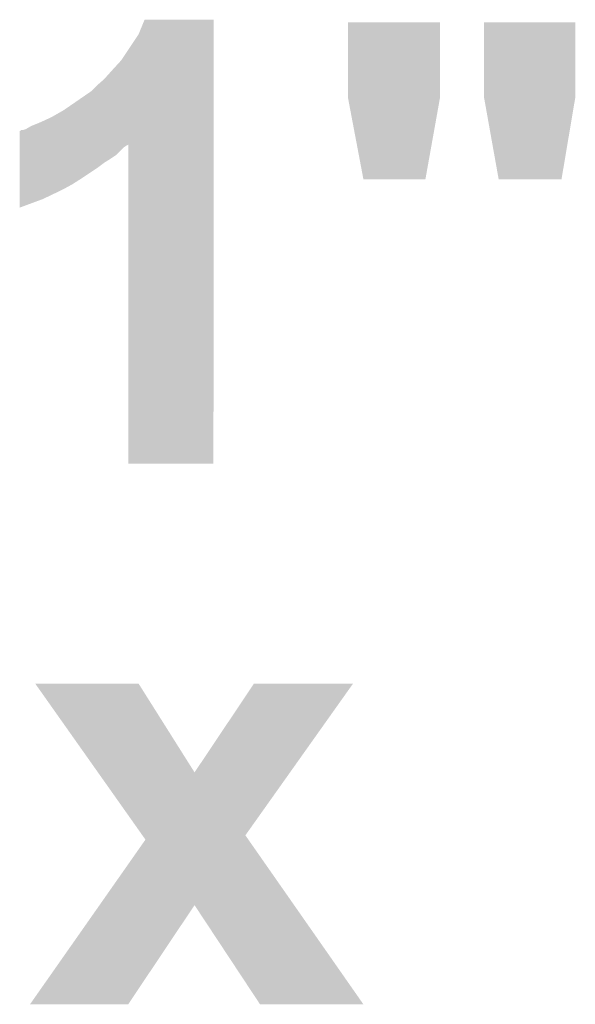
# Model space of a CAD drawing. Extents: x -1.3 to 24.2, y -3.9 to 53.4.
# Tile 20 of 26: x 14.7 to 16.3, y 12 to 14.9. Entities that reach past the tile are written whole.
import ezdxf

# ---------------------------------------------------------------- set-up
doc = ezdxf.new("R2010")
doc.units = 0
doc.layers.add('OLED_W_2_CLICK_V102_GTO', color=9, linetype='CONTINUOUS')

msp = doc.modelspace()

# ---------------------------------------------------------------- linework, layer by layer
at = {"layer": 'OLED_W_2_CLICK_V102_GTO'}
for points in [[(15.05966, 14.8336), (15.077446, 14.876758), (15.280638, 14.8336), (15.28064, 14.876758)], [(15.077446, 14.876758), (15.077456, 14.87678), (15.28064, 14.876758), (15.077456, 14.87678)], [(15.67688, 14.648182), (15.6769, 14.869138), (15.94866, 14.648182), (15.94866, 14.869138)], [(15.6769, 14.869138), (15.676902, 14.86916), (15.94866, 14.869138), (15.676902, 14.86916)], [(16.0782, 14.648182), (16.07822, 14.869138), (16.34744, 14.648182), (16.34744, 14.869138)], [(16.07822, 14.869138), (16.078222, 14.86916), (16.34744, 14.869138), (16.078222, 14.86916)], [(15.00886, 14.7574), (15.05966, 14.8336), (15.280636, 14.7574), (15.280638, 14.8336)], [(14.98092, 14.72692), (15.00886, 14.7574), (15.280636, 14.72692), (15.280636, 14.7574)], [(14.95806, 14.70152), (14.98092, 14.72692), (15.280636, 14.70152), (15.280636, 14.72692)], [(14.919962, 14.665962), (14.93774, 14.68374), (15.280636, 14.665962), (15.280636, 14.68374)], [(14.93774, 14.68374), (14.95806, 14.70152), (15.280636, 14.68374), (15.280636, 14.70152)], [(14.83868, 14.610078), (14.919962, 14.665962), (15.280634, 14.610078), (15.280636, 14.665962)], [(15.676882, 14.648178), (15.67688, 14.648182), (15.94866, 14.648178), (15.94866, 14.648182)], [(15.722596, 14.406898), (15.676882, 14.648178), (15.905464, 14.406898), (15.94866, 14.648178)], [(16.078202, 14.648178), (16.0782, 14.648182), (16.34744, 14.648178), (16.34744, 14.648182)], [(16.121376, 14.406898), (16.078202, 14.648178), (16.306784, 14.406898), (16.34744, 14.648178)], [(14.803118, 14.58976), (14.83868, 14.610078), (15.280634, 14.58976), (15.280634, 14.610078)], [(14.726922, 14.5542), (14.7447, 14.56436), (15.280634, 14.5542), (15.280634, 14.56436)], [(14.7447, 14.56436), (14.7701, 14.57452), (15.280634, 14.56436), (15.280634, 14.57452)], [(14.7701, 14.57452), (14.803118, 14.58976), (15.280634, 14.57452), (15.280634, 14.58976)], [(14.709158, 14.508464), (14.709162, 14.54912), (15.280632, 14.508464), (15.280634, 14.54912)], [(14.709162, 14.54912), (14.71168, 14.549142), (15.280634, 14.54912), (15.280634, 14.549142)], [(14.71168, 14.549142), (14.711702, 14.55166), (15.280634, 14.549142), (15.280634, 14.55166)], [(14.711702, 14.55166), (14.719302, 14.551662), (15.280634, 14.55166), (15.280634, 14.551662)], [(14.719302, 14.551662), (14.726922, 14.5542), (15.280634, 14.551662), (15.280634, 14.5542)], [(14.709156, 14.505938), (14.709158, 14.508464), (15.024098, 14.505938), (15.02915, 14.508464)], [(14.709156, 14.500858), (14.709156, 14.505938), (15.016478, 14.500858), (15.024098, 14.505938)], [(15.02918, 13.568702), (15.02915, 14.508464), (15.280618, 13.568702), (15.280632, 14.508464)], [(14.709154, 14.478), (14.709156, 14.500858), (14.99362, 14.478), (15.016478, 14.500858)], [(14.709154, 14.46784), (14.709154, 14.478), (14.97838, 14.46784), (14.99362, 14.478)], [(14.70915, 14.4399), (14.709152, 14.45514), (14.93774, 14.4399), (14.958062, 14.45514)], [(14.709152, 14.45514), (14.709154, 14.46784), (14.958062, 14.45514), (14.97838, 14.46784)], [(14.709148, 14.40942), (14.70915, 14.4399), (14.89202, 14.40942), (14.93774, 14.4399)], [(14.709144, 14.3764), (14.709146, 14.391642), (14.83614, 14.3764), (14.86408, 14.391642)], [(14.709146, 14.391642), (14.709148, 14.40942), (14.86408, 14.391642), (14.89202, 14.40942)], [(15.905462, 14.40688), (15.722596, 14.406898), (15.905462, 14.40688), (15.905464, 14.406898)], [(16.306782, 14.40688), (16.121376, 14.406898), (16.306782, 14.40688), (16.306784, 14.406898)], [(14.709142, 14.34846), (14.709144, 14.3764), (14.77772, 14.34846), (14.83614, 14.3764)], [(14.70914, 14.32309), (14.709142, 14.34846), (14.70914, 14.32309), (14.77772, 14.34846)], [(15.280618, 13.56868), (15.02918, 13.568702), (15.280618, 13.56868), (15.280618, 13.568702)], [(14.75491, 12.92097), (14.754902, 12.92098), (15.059662, 12.92097), (14.754902, 12.92098)], [(14.939874, 12.659386), (14.75491, 12.92097), (15.224778, 12.659386), (15.059662, 12.92097)], [(15.224778, 12.659386), (15.400004, 12.920944), (15.506338, 12.659386), (15.692096, 12.920944)], [(15.400004, 12.920944), (15.40003, 12.92098), (15.692096, 12.920944), (15.40003, 12.92098)], [(15.071012, 12.473926), (14.939874, 12.659386), (15.374628, 12.473926), (15.506338, 12.659386)], [(15.079972, 12.461254), (15.071012, 12.473926), (15.383486, 12.461254), (15.374628, 12.473926)], [(14.944518, 12.268174), (15.079972, 12.461254), (15.518428, 12.268174), (15.383486, 12.461254)], [(14.739644, 11.976136), (14.944518, 12.268174), (15.029194, 11.976136), (15.224742, 12.268174)], [(15.417796, 11.976108), (15.224742, 12.268174), (15.722554, 11.976108), (15.518428, 12.268174)], [(15.02917, 11.9761), (14.739644, 11.976136), (15.02917, 11.9761), (15.029194, 11.976136)], [(15.722558, 11.9761), (15.722554, 11.976108), (15.722558, 11.9761), (15.417796, 11.976108)]]:
    msp.add_solid(points, dxfattribs=at)

doc.saveas('drawing.dxf')
